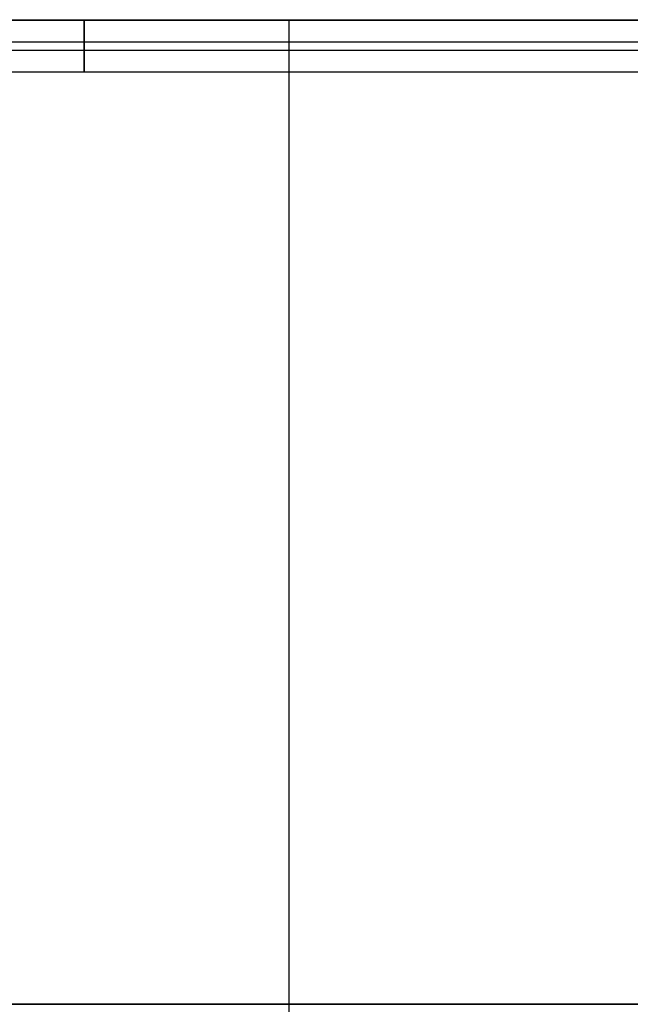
# Model space of a CAD drawing. Header units: millimetres. Extents: x 492 to 1282, y -834 to -234.
# Tile 78 of 93: x 910 to 1096, y -534 to -234. Entities that reach past the tile are written whole.
import ezdxf

# ---------------------------------------------------------------- set-up
doc = ezdxf.new("R2010")
doc.units = ezdxf.units.MM
doc.layers.add('Volume$Layer 03', color=7, linetype='Continuous', true_color=0x000000)

msp = doc.modelspace()

# ---------------------------------------------------------------- linework, layer by layer
at = {"layer": 'Volume$Layer 03'}
for p, q in [((623.17, -234.37, 380.75), (1236.17, -234.37, 380.75)), ((1236.18, -234.37, 390), (748.17, -234.37, 390)), ((748.17, -234.37, 392.5), (1236.18, -234.37, 392.5)), ((1236.18, -234.37, 391.25), (748.17, -234.37, 391.25)), ((929.67, -234.28, 382.27), (929.67, -234.27, 382)), ((929.67, -234.27, 382), (929.67, -234.28, 381.72)), ((929.67, -234.29, 382.55), (929.67, -234.28, 382.27)), ((929.67, -234.28, 381.72), (929.67, -234.29, 381.44)), ((929.67, -234.32, 382.83), (929.67, -234.29, 382.55)), ((929.67, -234.29, 381.44), (929.67, -234.32, 381.16)), ((929.67, -234.35, 383.1), (929.67, -234.32, 382.83)), ((929.67, -234.32, 381.16), (929.67, -234.35, 380.89)), ((929.67, -234.39, 383.38), (929.67, -234.35, 383.1)), ((929.67, -234.35, 380.89), (929.67, -234.39, 380.61)), ((929.67, -234.44, 383.65), (929.67, -234.39, 383.38)), ((929.67, -234.39, 380.61), (929.67, -234.45, 380.34)), ((929.67, -234.51, 383.92), (929.67, -234.44, 383.65)), ((929.67, -234.45, 380.34), (929.67, -234.51, 380.07)), ((929.67, -234.58, 384.19), (929.67, -234.51, 383.92)), ((929.67, -234.51, 380.07), (929.67, -234.58, 379.8)), ((929.67, -234.66, 384.45), (929.67, -234.58, 384.19)), ((929.67, -234.58, 379.8), (929.67, -234.66, 379.54)), ((929.67, -234.75, 384.72), (929.67, -234.66, 384.45)), ((929.67, -234.66, 379.54), (929.67, -234.75, 379.27)), ((929.67, -234.85, 384.98), (929.67, -234.75, 384.72)), ((929.67, -234.75, 379.27), (929.67, -234.85, 379.01)), ((929.67, -234.95, 385.23), (929.67, -234.85, 384.98)), ((929.67, -234.85, 379.01), (929.67, -234.96, 378.76)), ((929.67, -235.07, 385.48), (929.67, -234.95, 385.23)), ((929.67, -234.96, 378.76), (929.67, -235.08, 378.51)), ((929.67, -235.2, 385.73), (929.67, -235.07, 385.48)), ((929.67, -235.08, 378.51), (929.67, -235.2, 378.26)), ((929.67, -235.33, 385.98), (929.67, -235.2, 385.73)), ((929.67, -235.2, 378.26), (929.67, -235.34, 378.02)), ((929.67, -235.47, 386.21), (929.67, -235.33, 385.98)), ((929.67, -235.34, 378.02), (929.67, -235.48, 377.78)), ((929.67, -235.62, 386.45), (929.67, -235.47, 386.21)), ((929.67, -235.48, 377.78), (929.67, -235.63, 377.54)), ((929.67, -235.78, 386.68), (929.67, -235.62, 386.45)), ((929.67, -235.63, 377.54), (929.67, -235.79, 377.32)), ((929.67, -235.95, 386.9), (929.67, -235.78, 386.68)), ((929.67, -235.79, 377.32), (929.67, -235.95, 377.09)), ((929.67, -236.12, 387.12), (929.67, -235.95, 386.9)), ((929.67, -235.95, 377.09), (929.67, -236.13, 376.88)), ((929.67, -236.3, 387.33), (929.67, -236.12, 387.12)), ((929.67, -236.13, 376.88), (929.67, -236.31, 376.67)), ((929.67, -236.49, 387.53), (929.67, -236.3, 387.33)), ((929.67, -236.31, 376.67), (929.67, -236.5, 376.46)), ((929.67, -236.69, 387.73), (929.67, -236.49, 387.53)), ((929.67, -236.5, 376.46), (929.67, -236.69, 376.27)), ((929.67, -236.89, 387.92), (929.67, -236.69, 387.73)), ((929.67, -236.69, 376.27), (929.67, -236.9, 376.08)), ((929.67, -237.1, 388.1), (929.67, -236.89, 387.92)), ((929.67, -236.9, 376.08), (929.67, -237.1, 375.89)), ((992.17, -834.17, 390), (992.17, -234.37, 390)), ((992.17, -834.17, 392.5), (992.17, -234.37, 392.5)), ((992.17, -234.37, 390), (992.17, -234.37, 392.5)), ((929.67, -237.31, 388.28), (929.67, -237.1, 388.1)), ((929.67, -237.1, 375.89), (929.67, -237.32, 375.72)), ((929.67, -237.53, 388.44), (929.67, -237.31, 388.28)), ((929.67, -237.32, 375.72), (929.67, -237.54, 375.55)), ((929.67, -237.76, 388.61), (929.67, -237.53, 388.44)), ((929.67, -237.54, 375.55), (929.67, -237.77, 375.39)), ((929.67, -237.99, 388.76), (929.67, -237.76, 388.61)), ((929.67, -237.77, 375.39), (929.67, -238, 375.24)), ((929.67, -238.23, 388.9), (929.67, -237.99, 388.76)), ((929.67, -238, 375.24), (929.67, -238.24, 375.09)), ((929.67, -238.47, 389.04), (929.67, -238.23, 388.9)), ((929.67, -238.24, 375.09), (929.67, -238.48, 374.96)), ((929.67, -238.72, 389.17), (929.67, -238.47, 389.04)), ((929.67, -238.48, 374.96), (929.67, -238.73, 374.83)), ((929.67, -238.97, 389.29), (929.67, -238.72, 389.17)), ((929.67, -238.73, 374.83), (929.67, -238.98, 374.71)), ((929.67, -239.22, 389.4), (929.67, -238.97, 389.29)), ((929.67, -238.98, 374.71), (929.67, -239.23, 374.6)), ((929.67, -239.48, 389.5), (929.67, -239.22, 389.4)), ((929.67, -239.23, 374.6), (929.67, -239.49, 374.5)), ((929.67, -239.74, 389.59), (929.67, -239.48, 389.5)), ((929.67, -239.49, 374.5), (929.67, -239.75, 374.41)), ((929.67, -240.01, 389.67), (929.67, -239.74, 389.59)), ((929.67, -239.75, 374.41), (929.67, -240.02, 374.32)), ((623.17, -241.02, 389.9), (1236.17, -241.02, 389.9)), ((929.67, -240.28, 389.75), (929.67, -240.01, 389.67)), ((929.67, -240.02, 374.32), (929.67, -240.28, 374.25)), ((929.67, -240.55, 389.81), (929.67, -240.28, 389.75)), ((929.67, -240.28, 374.25), (929.67, -240.55, 374.19)), ((929.67, -240.82, 389.87), (929.67, -240.55, 389.81)), ((929.67, -240.55, 374.19), (929.67, -240.83, 374.13)), ((929.67, -241.09, 389.91), (929.67, -240.82, 389.87)), ((929.67, -240.83, 374.13), (929.67, -241.1, 374.09)), ((929.67, -241.37, 389.95), (929.67, -241.09, 389.91)), ((929.67, -241.1, 374.09), (929.67, -241.38, 374.05)), ((929.67, -241.64, 389.98), (929.67, -241.37, 389.95)), ((929.67, -241.38, 374.05), (929.67, -241.65, 374.02)), ((929.67, -241.92, 389.99), (929.67, -241.64, 389.98)), ((929.67, -241.65, 374.02), (929.67, -241.93, 374.01)), ((929.67, -242.2, 390), (929.67, -241.92, 389.99)), ((929.67, -241.93, 374.01), (929.67, -242.21, 374)), ((929.67, -242.48, 390), (929.67, -242.2, 390)), ((929.67, -242.21, 374), (929.67, -242.49, 374)), ((929.67, -242.75, 389.99), (929.67, -242.48, 390)), ((929.67, -242.49, 374), (929.67, -242.76, 374.02)), ((929.67, -243.03, 389.96), (929.67, -242.75, 389.99)), ((929.67, -242.76, 374.02), (929.67, -243.04, 374.04)), ((623.17, -243.52, 374.1), (1236.17, -243.52, 374.1)), ((929.67, -243.31, 389.93), (929.67, -243.03, 389.96)), ((929.67, -243.04, 374.04), (929.67, -243.32, 374.07)), ((929.67, -243.58, 389.89), (929.67, -243.31, 389.93)), ((929.67, -243.32, 374.07), (929.67, -243.59, 374.11)), ((929.67, -243.85, 389.84), (929.67, -243.58, 389.89)), ((929.67, -243.59, 374.11), (929.67, -243.86, 374.16)), ((929.67, -244.13, 389.78), (929.67, -243.85, 389.84)), ((929.67, -243.86, 374.16), (929.67, -244.13, 374.22)), ((929.67, -244.39, 389.71), (929.67, -244.13, 389.78)), ((929.67, -244.13, 374.22), (929.67, -244.4, 374.29)), ((929.67, -244.66, 389.64), (929.67, -244.39, 389.71)), ((929.67, -244.4, 374.29), (929.67, -244.67, 374.37)), ((929.67, -244.92, 389.55), (929.67, -244.66, 389.64)), ((929.67, -244.67, 374.37), (929.67, -244.93, 374.46)), ((929.67, -245.18, 389.45), (929.67, -244.92, 389.55)), ((929.67, -244.93, 374.46), (929.67, -245.19, 374.55)), ((929.67, -245.44, 389.35), (929.67, -245.18, 389.45)), ((929.67, -245.19, 374.55), (929.67, -245.45, 374.66)), ((929.67, -245.69, 389.23), (929.67, -245.44, 389.35)), ((929.67, -245.45, 374.66), (929.67, -245.7, 374.77)), ((929.67, -245.94, 389.11), (929.67, -245.69, 389.23)), ((929.67, -245.7, 374.77), (929.67, -245.95, 374.9)), ((929.67, -246.19, 388.98), (929.67, -245.94, 389.11)), ((929.67, -245.95, 374.9), (929.67, -246.2, 375.03)), ((929.67, -246.43, 388.84), (929.67, -246.19, 388.98)), ((929.67, -246.2, 375.03), (929.67, -246.44, 375.17)), ((929.67, -246.66, 388.69), (929.67, -246.43, 388.84)), ((929.67, -246.44, 375.17), (929.67, -246.67, 375.32)), ((929.67, -246.89, 388.53), (929.67, -246.66, 388.69)), ((929.67, -246.67, 375.32), (929.67, -246.9, 375.47)), ((929.67, -247.12, 388.37), (929.67, -246.89, 388.53)), ((929.67, -246.9, 375.47), (929.67, -247.12, 375.64)), ((929.67, -247.33, 388.2), (929.67, -247.12, 388.37)), ((929.67, -247.12, 375.64), (929.67, -247.34, 375.81)), ((929.67, -247.55, 388.02), (929.67, -247.33, 388.2)), ((929.67, -247.34, 375.81), (929.67, -247.55, 375.99)), ((929.67, -247.75, 387.83), (929.67, -247.55, 388.02)), ((929.67, -247.55, 375.99), (929.67, -247.76, 376.18)), ((929.67, -247.95, 387.64), (929.67, -247.75, 387.83)), ((929.67, -247.76, 376.18), (929.67, -247.96, 376.37)), ((929.67, -248.14, 387.44), (929.67, -247.95, 387.64)), ((929.67, -247.96, 376.37), (929.67, -248.15, 376.57)), ((929.67, -248.33, 387.23), (929.67, -248.14, 387.44)), ((929.67, -248.15, 376.57), (929.67, -248.33, 376.78)), ((929.67, -248.51, 387.01), (929.67, -248.33, 387.23)), ((929.67, -248.33, 376.78), (929.67, -248.51, 376.99)), ((929.67, -248.68, 386.8), (929.67, -248.51, 387.01)), ((929.67, -248.51, 376.99), (929.67, -248.68, 377.21)), ((929.67, -248.84, 386.57), (929.67, -248.68, 386.8)), ((929.67, -248.68, 377.21), (929.67, -248.84, 377.44)), ((929.67, -248.99, 386.34), (929.67, -248.84, 386.57)), ((929.67, -248.84, 377.44), (929.67, -249, 377.67)), ((929.67, -249.14, 386.1), (929.67, -248.99, 386.34)), ((929.67, -249, 377.67), (929.67, -249.14, 377.9)), ((623.17, -250.17, 383.25), (1236.17, -250.17, 383.25)), ((929.67, -249.28, 385.86), (929.67, -249.14, 386.1)), ((929.67, -249.14, 377.9), (929.67, -249.28, 378.15)), ((929.67, -249.41, 385.62), (929.67, -249.28, 385.86)), ((929.67, -249.28, 378.15), (929.67, -249.41, 378.39)), ((929.67, -249.53, 385.37), (929.67, -249.41, 385.62)), ((929.67, -249.41, 378.39), (929.67, -249.53, 378.64)), ((929.67, -249.64, 385.11), (929.67, -249.53, 385.37)), ((929.67, -249.53, 378.64), (929.67, -249.65, 378.89)), ((929.67, -249.75, 384.86), (929.67, -249.64, 385.11)), ((929.67, -249.65, 378.89), (929.67, -249.75, 379.15)), ((929.67, -249.84, 384.6), (929.67, -249.75, 384.86)), ((929.67, -249.75, 379.15), (929.67, -249.84, 379.41)), ((929.67, -249.93, 384.33), (929.67, -249.84, 384.6)), ((929.67, -249.84, 379.41), (929.67, -249.93, 379.68)), ((929.67, -250, 384.06), (929.67, -249.93, 384.33)), ((929.67, -249.93, 379.68), (929.67, -250, 379.95)), ((929.67, -250.07, 383.79), (929.67, -250, 384.06)), ((929.67, -250, 379.95), (929.67, -250.07, 380.21)), ((929.67, -250.13, 383.52), (929.67, -250.07, 383.79)), ((929.67, -250.07, 380.21), (929.67, -250.13, 380.49)), ((929.67, -250.17, 383.25), (929.67, -250.13, 383.52)), ((929.67, -250.13, 380.49), (929.67, -250.18, 380.76)), ((929.67, -250.21, 382.97), (929.67, -250.17, 383.25)), ((929.67, -250.18, 380.76), (929.67, -250.21, 381.03)), ((929.67, -250.21, 381.03), (929.67, -250.24, 381.31)), ((929.67, -250.24, 382.7), (929.67, -250.21, 382.97)), ((929.67, -250.24, 381.31), (929.67, -250.26, 381.59)), ((929.67, -250.26, 382.42), (929.67, -250.24, 382.7)), ((929.67, -250.26, 381.59), (929.67, -250.27, 381.87)), ((929.67, -250.27, 382.14), (929.67, -250.26, 382.42)), ((929.67, -250.27, 381.87), (929.67, -250.27, 382.14)), ((1282.18, -534.27, 390), (702.17, -534.27, 390)), ((702.17, -534.27, 392.5), (1282.18, -534.27, 392.5)), ((1282.18, -534.27, 392.5), (702.17, -534.27, 392.5)), ((702.17, -534.27, 390), (1282.18, -534.27, 390))]:
    msp.add_line(p, q, dxfattribs=at)

doc.saveas('drawing.dxf')
